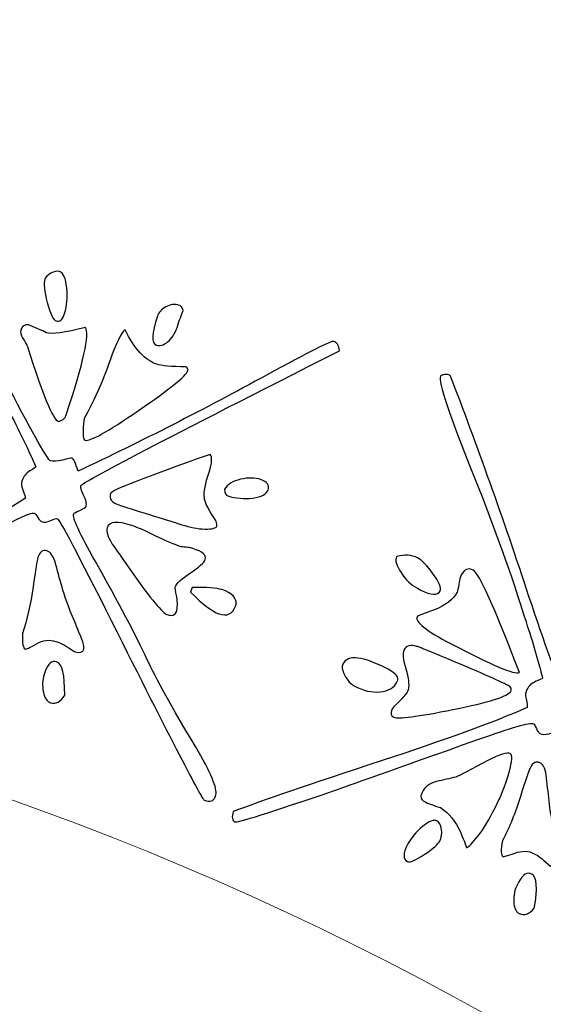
# Model space of a CAD drawing. Header units: millimetres. Extents: x -252 to 241, y -136 to 236.
# Tile 43 of 70: x -155.31 to -151.56, y 8.15 to 15.21. Entities that reach past the tile are written whole.
import ezdxf

# ---------------------------------------------------------------- set-up
doc = ezdxf.new("R2010")
doc.units = ezdxf.units.MM
doc.header["$MEASUREMENT"] = 0
doc.layers.add('Layer 1', color=7, linetype='Continuous')

msp = doc.modelspace()

# ---------------------------------------------------------------- linework, layer by layer
at = {"layer": 'Layer 1', "color": 3, "lineweight": 9}
for points, knots in [([(-73.4539, -53.3216), (-73.4539, -53.3216), (-73.4539, -56.715), (-73.4539, -56.715), (-73.4539, -56.715), (-80.2408, -56.715), (-80.2408, -56.715), (-80.2408, -56.715), (-80.2408, -53.3368), (-80.2408, -53.3368), (-80.2408, -53.3368), (-83.4412, -53.3368), (-83.4412, -53.3368), (-83.4412, -53.3368), (-83.4412, -56.715), (-83.4412, -56.715), (-83.4412, -56.715), (-87.0284, -56.715), (-87.0284, -56.715), (-87.0284, -56.715), (-87.0284, -53.3368), (-87.0284, -53.3368), (-87.0284, -53.3368), (-90.2288, -53.3368), (-90.2288, -53.3368), (-90.2288, -53.3368), (-90.2288, -56.715), (-90.2288, -56.715), (-90.2288, -56.715), (-93.8153, -56.715), (-93.8153, -56.715), (-93.8153, -56.715), (-93.8153, -53.3368), (-93.8153, -53.3368), (-93.8153, -53.3368), (-154.1665, -53.3368), (-154.1665, -53.3368), (-154.1665, -53.3368), (-154.1666, -56.715), (-154.1666, -56.715), (-154.1666, -56.715), (-157.7539, -56.715), (-157.7539, -56.715), (-157.7539, -56.715), (-157.7539, -53.3368), (-157.7539, -53.3368), (-157.7539, -53.3368), (-160.9543, -53.3368), (-160.9543, -53.3368), (-160.9543, -53.3368), (-160.9543, -56.715), (-160.9543, -56.715), (-160.9543, -56.715), (-164.5408, -56.715), (-164.5408, -56.715), (-164.5408, -56.715), (-164.5408, -53.3368), (-164.5408, -53.3368), (-164.5408, -53.3368), (-167.7412, -53.3368), (-167.7412, -53.3368), (-167.7412, -53.3368), (-167.7412, -56.715), (-167.7412, -56.715), (-167.7412, -56.715), (-171.3285, -56.715), (-171.3285, -56.715), (-171.3285, -56.715), (-171.3285, -53.3368), (-171.3285, -53.3368), (-171.3285, -53.3368), (-231.6645, -53.3368), (-231.6645, -53.3368), (-231.6645, -53.3368), (-231.6645, -56.715), (-231.6645, -56.715), (-231.6645, -56.715), (-235.2662, -56.715), (-235.2662, -56.715), (-235.2662, -56.715), (-235.2662, -53.3368), (-235.2662, -53.3368), (-235.2662, -53.3368), (-238.4666, -53.3368), (-238.4666, -53.3368), (-238.4666, -53.3368), (-238.4666, -56.715), (-238.4666, -56.715), (-238.4666, -56.715), (-242.0534, -56.715), (-242.0534, -56.715), (-242.0534, -56.715), (-242.0534, -53.3368), (-242.0534, -53.3368), (-242.0534, -53.3368), (-245.2538, -53.3368), (-245.2538, -53.3368), (-245.2538, -53.3368), (-245.2538, -56.715), (-245.2538, -56.715), (-245.2538, -56.715), (-252.0411, -56.715), (-252.0411, -56.715), (-252.0411, -56.715), (-252.0412, -53.3216), (-252.0412, -53.3216), (-252.0412, -53.3216), (-248.663, -53.3216), (-248.663, -53.3216), (-248.663, -53.3216), (-248.663, -50.1203), (-248.663, -50.1203), (-248.663, -50.1203), (-252.0412, -50.1203), (-252.0412, -50.1203), (-252.0412, -50.1203), (-252.0412, -46.5339), (-252.0412, -46.5339), (-252.0412, -46.5339), (-248.663, -46.5339), (-248.663, -46.5339), (-248.663, -46.5339), (-248.663, -43.3335), (-248.663, -43.3335), (-248.663, -43.3335), (-252.0412, -43.3335), (-252.0412, -43.3335), (-252.0412, -43.3335), (-252.0412, -39.747), (-252.0412, -39.747), (-252.0412, -39.747), (-248.663, -39.747), (-248.663, -39.747), (-248.663, -39.747), (-248.663, 17.2489), (-248.663, 17.2489), (-248.663, 17.2489), (-252.0412, 17.2489), (-252.0412, 17.2489), (-252.0412, 17.2489), (-252.0412, 20.8354), (-252.0412, 20.8354), (-252.0412, 20.8354), (-248.663, 20.8354), (-248.663, 20.8354), (-248.663, 20.8354), (-248.663, 24.0366), (-248.663, 24.0366), (-248.663, 24.0366), (-252.0412, 24.0366), (-252.0412, 24.0366), (-252.0412, 24.0366), (-252.0412, 27.6231), (-252.0412, 27.6231), (-252.0412, 27.6231), (-248.663, 27.6231), (-248.663, 27.6231), (-248.663, 27.6231), (-248.663, 30.8235), (-248.663, 30.8235), (-248.663, 30.8235), (-252.0412, 30.8235), (-252.0412, 30.8235), (-252.0412, 30.8235), (-252.0412, 34.217), (-252.0412, 34.217), (-252.0412, 34.217), (-245.2539, 34.217), (-245.2539, 34.217), (-245.2539, 34.217), (-245.2538, 30.8388), (-245.2538, 30.8388), (-245.2538, 30.8388), (-242.0534, 30.8388), (-242.0534, 30.8388), (-242.0534, 30.8388), (-242.0534, 34.217), (-242.0534, 34.217), (-242.0534, 34.217), (-238.4666, 34.217), (-238.4666, 34.217), (-238.4666, 34.217), (-238.4666, 30.8388), (-238.4666, 30.8388), (-238.4666, 30.8388), (-235.2662, 30.8388), (-235.2662, 30.8388), (-235.2662, 30.8388), (-235.2662, 34.217), (-235.2662, 34.217), (-235.2662, 34.217), (-231.6645, 34.217), (-231.6645, 34.217), (-231.6645, 34.217), (-231.6645, 30.8388), (-231.6645, 30.8388), (-231.6645, 30.8388), (-171.1346, 30.8388), (-171.1346, 30.8388), (-171.1346, 30.8388), (-171.1346, 34.217), (-171.1346, 34.217), (-171.1346, 34.217), (-167.7412, 34.217), (-167.7412, 34.217), (-167.7412, 34.217), (-167.7412, 30.8388), (-167.7412, 30.8388), (-167.7412, 30.8388), (-164.5408, 30.8388), (-164.5408, 30.8388), (-164.5408, 30.8388), (-164.5408, 34.217), (-164.5408, 34.217), (-164.5408, 34.217), (-160.9543, 34.217), (-160.9543, 34.217), (-160.9543, 34.217), (-160.9543, 30.8388), (-160.9543, 30.8388), (-160.9543, 30.8388), (-157.7539, 30.8388), (-157.7539, 30.8388), (-157.7539, 30.8388), (-157.7539, 34.217), (-157.7539, 34.217), (-157.7539, 34.217), (-154.1666, 34.217), (-154.1666, 34.217), (-154.1666, 34.217), (-154.1666, 30.8388), (-154.1666, 30.8388), (-154.1666, 30.8388), (-93.8154, 30.8388), (-93.8154, 30.8388), (-93.8154, 30.8388), (-93.8153, 34.217), (-93.8153, 34.217), (-93.8153, 34.217), (-90.2288, 34.217), (-90.2288, 34.217), (-90.2288, 34.217), (-90.2288, 30.8388), (-90.2288, 30.8388), (-90.2288, 30.8388), (-87.0284, 30.8388), (-87.0284, 30.8388), (-87.0284, 30.8388), (-87.0284, 34.217), (-87.0284, 34.217), (-87.0284, 34.217), (-83.4412, 34.217), (-83.4412, 34.217), (-83.4412, 34.217), (-83.4412, 30.8388), (-83.4412, 30.8388), (-83.4412, 30.8388), (-80.2408, 30.8388), (-80.2408, 30.8388), (-80.2408, 30.8388), (-80.2408, 34.217), (-80.2408, 34.217), (-80.2408, 34.217), (-73.4539, 34.217), (-73.4539, 34.217), (-73.4539, 34.217), (-73.4539, 30.8235), (-73.4539, 30.8235), (-73.4539, 30.8235), (-76.8321, 30.8235), (-76.8321, 30.8235), (-76.8321, 30.8235), (-76.8321, 27.6231), (-76.8321, 27.6231), (-76.8321, 27.6231), (-73.4539, 27.6231), (-73.4539, 27.6231), (-73.4539, 27.6231), (-73.4539, 24.0366), (-73.4539, 24.0366), (-73.4539, 24.0366), (-76.8321, 24.0366), (-76.8321, 24.0366), (-76.8321, 24.0366), (-76.8321, 20.8354), (-76.8321, 20.8354), (-76.8321, 20.8354), (-73.4539, 20.8354), (-73.4539, 20.8354), (-73.4539, 20.8354), (-73.4539, 17.2489), (-73.4539, 17.2489), (-73.4539, 17.2489), (-76.8321, 17.2489), (-76.8321, 17.2489), (-76.8321, 17.2489), (-76.8321, -39.747), (-76.8321, -39.747), (-76.8321, -39.747), (-73.4539, -39.747), (-73.4539, -39.747), (-73.4539, -39.747), (-73.4539, -43.3335), (-73.4539, -43.3335), (-73.4539, -43.3335), (-76.8321, -43.3335), (-76.8321, -43.3335), (-76.8321, -43.3335), (-76.8321, -46.5339), (-76.8321, -46.5339), (-76.8321, -46.5339), (-73.4539, -46.5339), (-73.4539, -46.5339), (-73.4539, -46.5339), (-73.4539, -50.1203), (-73.4539, -50.1203), (-73.4539, -50.1203), (-76.8321, -50.1203), (-76.8321, -50.1203), (-76.8321, -50.1203), (-76.8321, -53.3216), (-76.8321, -53.3216), (-76.8321, -53.3216), (-73.4539, -53.3216), (-73.4539, -53.3216)], [0, 0, 0, 0, 0.009259, 0.009259, 0.009259, 0.018519, 0.018519, 0.018519, 0.027778, 0.027778, 0.027778, 0.037037, 0.037037, 0.037037, 0.046296, 0.046296, 0.046296, 0.055556, 0.055556, 0.055556, 0.064815, 0.064815, 0.064815, 0.074074, 0.074074, 0.074074, 0.083333, 0.083333, 0.083333, 0.092593, 0.092593, 0.092593, 0.101852, 0.101852, 0.101852, 0.111111, 0.111111, 0.111111, 0.12037, 0.12037, 0.12037, 0.12963, 0.12963, 0.12963, 0.138889, 0.138889, 0.138889, 0.148148, 0.148148, 0.148148, 0.157407, 0.157407, 0.157407, 0.166667, 0.166667, 0.166667, 0.175926, 0.175926, 0.175926, 0.185185, 0.185185, 0.185185, 0.194444, 0.194444, 0.194444, 0.203704, 0.203704, 0.203704, 0.212963, 0.212963, 0.212963, 0.222222, 0.222222, 0.222222, 0.231481, 0.231481, 0.231481, 0.240741, 0.240741, 0.240741, 0.25, 0.25, 0.25, 0.259259, 0.259259, 0.259259, 0.268519, 0.268519, 0.268519, 0.277778, 0.277778, 0.277778, 0.287037, 0.287037, 0.287037, 0.296296, 0.296296, 0.296296, 0.305556, 0.305556, 0.305556, 0.314815, 0.314815, 0.314815, 0.324074, 0.324074, 0.324074, 0.333333, 0.333333, 0.333333, 0.342593, 0.342593, 0.342593, 0.351852, 0.351852, 0.351852, 0.361111, 0.361111, 0.361111, 0.37037, 0.37037, 0.37037, 0.37963, 0.37963, 0.37963, 0.388889, 0.388889, 0.388889, 0.398148, 0.398148, 0.398148, 0.407407, 0.407407, 0.407407, 0.416667, 0.416667, 0.416667, 0.425926, 0.425926, 0.425926, 0.435185, 0.435185, 0.435185, 0.444444, 0.444444, 0.444444, 0.453704, 0.453704, 0.453704, 0.462963, 0.462963, 0.462963, 0.472222, 0.472222, 0.472222, 0.481481, 0.481481, 0.481481, 0.490741, 0.490741, 0.490741, 0.5, 0.5, 0.5, 0.509259, 0.509259, 0.509259, 0.518519, 0.518519, 0.518519, 0.527778, 0.527778, 0.527778, 0.537037, 0.537037, 0.537037, 0.546296, 0.546296, 0.546296, 0.555556, 0.555556, 0.555556, 0.564815, 0.564815, 0.564815, 0.574074, 0.574074, 0.574074, 0.583333, 0.583333, 0.583333, 0.592593, 0.592593, 0.592593, 0.601852, 0.601852, 0.601852, 0.611111, 0.611111, 0.611111, 0.62037, 0.62037, 0.62037, 0.62963, 0.62963, 0.62963, 0.638889, 0.638889, 0.638889, 0.648148, 0.648148, 0.648148, 0.657407, 0.657407, 0.657407, 0.666667, 0.666667, 0.666667, 0.675926, 0.675926, 0.675926, 0.685185, 0.685185, 0.685185, 0.694444, 0.694444, 0.694444, 0.703704, 0.703704, 0.703704, 0.712963, 0.712963, 0.712963, 0.722222, 0.722222, 0.722222, 0.731481, 0.731481, 0.731481, 0.740741, 0.740741, 0.740741, 0.75, 0.75, 0.75, 0.759259, 0.759259, 0.759259, 0.768519, 0.768519, 0.768519, 0.777778, 0.777778, 0.777778, 0.787037, 0.787037, 0.787037, 0.796296, 0.796296, 0.796296, 0.805556, 0.805556, 0.805556, 0.814815, 0.814815, 0.814815, 0.824074, 0.824074, 0.824074, 0.833333, 0.833333, 0.833333, 0.842593, 0.842593, 0.842593, 0.851852, 0.851852, 0.851852, 0.861111, 0.861111, 0.861111, 0.87037, 0.87037, 0.87037, 0.87963, 0.87963, 0.87963, 0.888889, 0.888889, 0.888889, 0.898148, 0.898148, 0.898148, 0.907407, 0.907407, 0.907407, 0.916667, 0.916667, 0.916667, 0.925926, 0.925926, 0.925926, 0.935185, 0.935185, 0.935185, 0.944444, 0.944444, 0.944444, 0.953704, 0.953704, 0.953704, 0.962963, 0.962963, 0.962963, 0.972222, 0.972222, 0.972222, 0.981481, 0.981481, 0.981481, 0.990741, 0.990741, 0.990741, 1, 1, 1, 1]), ([(-184.8769, -11.249), (-184.8769, 0.965), (-174.9616, 10.8812), (-162.7476, 10.8812), (-150.5336, 10.8812), (-140.6174, 0.965), (-140.6174, -11.249), (-140.6174, -23.4622), (-150.5336, -33.3783), (-162.7476, -33.3783), (-174.9616, -33.3783), (-184.8769, -23.4621), (-184.8769, -11.249)], [0, 0, 0, 0, 0.25, 0.25, 0.25, 0.5, 0.5, 0.5, 0.75, 0.75, 0.75, 1, 1, 1, 1])]:
    msp.add_open_spline(points, degree=3, knots=knots, dxfattribs=at)
at = {"layer": 'Layer 1', "color": 5}
for points, knots in [([(-153.9089, 9.6361), (-153.9182, 9.608), (-153.9437, 9.6013), (-153.9863, 9.6154), (-154.0024, 9.6207), (-154.2247, 10.0497), (-154.6518, 10.9018), (-154.8927, 11.3824), (-155.0215, 11.6259), (-155.0375, 11.6313), (-155.0447, 11.6337), (-155.0605, 11.6291), (-155.0849, 11.6176), (-155.1101, 11.6063), (-155.1307, 11.6034), (-155.1467, 11.6087), (-155.1563, 11.6119), (-155.1663, 11.6223), (-155.1773, 11.6403), (-155.1883, 11.6582), (-155.1974, 11.6684), (-155.2046, 11.6708), (-155.2279, 11.6785), (-155.3526, 11.6201), (-155.579, 11.4945), (-156.1302, 11.1914), (-156.45, 11.0157), (-156.5386, 10.9666), (-156.9633, 10.7383), (-157.1841, 10.627), (-157.2001, 10.6323), (-157.221, 10.6392), (-157.2293, 10.6625), (-157.224, 10.7027), (-157.0455, 10.8076), (-156.7145, 10.9849), (-156.2307, 11.2354), (-155.8156, 11.4508), (-155.494, 11.6321), (-155.2663, 11.7777), (-155.2666, 11.7849), (-155.2722, 11.8055), (-155.2854, 11.8385), (-155.2953, 11.8623), (-155.2967, 11.8851), (-155.2898, 11.906), (-155.2805, 11.9341), (-155.2623, 11.9566), (-155.2344, 11.9733), (-155.2063, 11.9907), (-155.1924, 12.0004), (-155.1916, 12.0028), (-155.2418, 12.1176), (-155.3021, 12.2447), (-155.374, 12.3828), (-155.5299, 12.6951), (-155.705, 13.0111), (-155.8978, 13.3304), (-156.1526, 13.7532), (-156.2741, 13.9836), (-156.2618, 14.0205), (-156.2602, 14.0253), (-156.2522, 14.0307), (-156.2369, 14.0363), (-156.2227, 14.0414), (-156.2083, 14.042), (-156.1938, 14.0371), (-155.9235, 13.5752), (-155.6528, 13.0847), (-155.3827, 12.5659), (-155.2049, 12.2258), (-155.1064, 12.0521), (-155.0871, 12.0457), (-155.0686, 12.0396), (-155.0402, 12.0417), (-155.0012, 12.0519), (-154.9627, 12.0632), (-154.9399, 12.0672), (-154.9327, 12.0648), (-154.9206, 12.0608), (-154.9067, 12.0303), (-154.8895, 11.9719), (-154.4356, 12.186), (-153.9847, 12.4154), (-153.536, 12.6624), (-153.2342, 12.8271), (-153.0747, 12.907), (-153.0586, 12.9017), (-153.0345, 12.8937), (-153.0214, 12.8715), (-153.0186, 12.834), (-154.2445, 12.2135), (-154.8619, 11.8913), (-154.8696, 11.868), (-154.8736, 11.8559), (-154.8669, 11.8332), (-154.8497, 11.7989), (-154.8317, 11.7644), (-154.8263, 11.7376), (-154.8325, 11.7191), (-154.8349, 11.7119), (-154.8496, 11.7025), (-154.8775, 11.6912), (-154.9048, 11.6789), (-154.919, 11.6711), (-154.9206, 11.6663), (-154.9299, 11.6382), (-154.8784, 11.5247), (-154.7644, 11.3254), (-154.5981, 11.0284), (-154.4744, 10.7937), (-154.3937, 10.6205), (-154.3315, 10.4883), (-154.2167, 10.2806), (-154.0496, 9.9994), (-153.9383, 9.8108), (-153.8889, 9.6962), (-153.9031, 9.6536), (-153.9031, 9.6536), (-153.9089, 9.6361), (-153.9089, 9.6361)], [0, 0, 0, 0, 0.025, 0.025, 0.025, 0.05, 0.05, 0.05, 0.075, 0.075, 0.075, 0.1, 0.1, 0.1, 0.125, 0.125, 0.125, 0.15, 0.15, 0.15, 0.175, 0.175, 0.175, 0.2, 0.2, 0.2, 0.225, 0.225, 0.225, 0.25, 0.25, 0.25, 0.275, 0.275, 0.275, 0.3, 0.3, 0.3, 0.325, 0.325, 0.325, 0.35, 0.35, 0.35, 0.375, 0.375, 0.375, 0.4, 0.4, 0.4, 0.425, 0.425, 0.425, 0.45, 0.45, 0.45, 0.475, 0.475, 0.475, 0.5, 0.5, 0.5, 0.525, 0.525, 0.525, 0.55, 0.55, 0.55, 0.575, 0.575, 0.575, 0.6, 0.6, 0.6, 0.625, 0.625, 0.625, 0.65, 0.65, 0.65, 0.675, 0.675, 0.675, 0.7, 0.7, 0.7, 0.725, 0.725, 0.725, 0.75, 0.75, 0.75, 0.775, 0.775, 0.775, 0.8, 0.8, 0.8, 0.825, 0.825, 0.825, 0.85, 0.85, 0.85, 0.875, 0.875, 0.875, 0.9, 0.9, 0.9, 0.925, 0.925, 0.925, 0.95, 0.95, 0.95, 0.975, 0.975, 0.975, 1, 1, 1, 1]), ([(-154.9886, 13.0943), (-155.0019, 13.0541), (-155.0212, 13.0391), (-155.0469, 13.0477), (-155.0662, 13.0541), (-155.0866, 13.0975), (-155.1094, 13.1791), (-155.1314, 13.2605), (-155.1376, 13.317), (-155.1275, 13.3475), (-155.123, 13.3612), (-155.1085, 13.3751), (-155.0842, 13.3893), (-155.0598, 13.4035), (-155.0398, 13.4076), (-155.0229, 13.4019), (-154.9948, 13.3926), (-154.9773, 13.3538), (-154.9706, 13.2855), (-154.9633, 13.2162), (-154.9683, 13.1554), (-154.9862, 13.1015), (-154.9862, 13.1015), (-154.9886, 13.0943), (-154.9886, 13.0943)], [0, 0, 0, 0, 0.125, 0.125, 0.125, 0.25, 0.25, 0.25, 0.375, 0.375, 0.375, 0.5, 0.5, 0.5, 0.625, 0.625, 0.625, 0.75, 0.75, 0.75, 0.875, 0.875, 0.875, 1, 1, 1, 1]), ([(-154.1359, 13.1232), (-154.1493, 13.0911), (-154.1637, 13.053), (-154.1784, 13.0088), (-154.1958, 12.9566), (-154.2187, 12.9196), (-154.2484, 12.8974), (-154.2784, 12.8743), (-154.3049, 12.8671), (-154.3282, 12.8748), (-154.3652, 12.8871), (-154.3634, 12.957), (-154.3214, 13.0831), (-154.3129, 13.1088), (-154.2923, 13.1305), (-154.2604, 13.1485), (-154.2286, 13.1665), (-154.1959, 13.1708), (-154.163, 13.1598), (-154.1534, 13.1566), (-154.145, 13.144), (-154.1359, 13.1231), (-154.1359, 13.1231), (-154.1359, 13.1232), (-154.1359, 13.1232)], [0, 0, 0, 0, 0.125, 0.125, 0.125, 0.25, 0.25, 0.25, 0.375, 0.375, 0.375, 0.5, 0.5, 0.5, 0.625, 0.625, 0.625, 0.75, 0.75, 0.75, 0.875, 0.875, 0.875, 1, 1, 1, 1]), ([(-154.9764, 12.3684), (-154.9828, 12.3491), (-154.9999, 12.3352), (-155.0294, 12.3271), (-155.0688, 12.3402), (-155.1431, 12.5192), (-155.2519, 12.8658), (-155.2546, 12.8738), (-155.2664, 12.8947), (-155.286, 12.9271), (-155.3005, 12.948), (-155.304, 12.967), (-155.2976, 12.9863), (-155.2891, 13.012), (-155.2719, 13.0233), (-155.2438, 13.0193), (-155.1482, 12.9795), (-155.1085, 12.9619), (-155.1246, 12.9672), (-155.1246, 12.9672), (-155.1141, 12.9638), (-155.1141, 12.9638), (-155.0771, 12.9515), (-154.9837, 12.9642), (-154.8368, 13.001), (-154.8044, 12.9563), (-154.8505, 12.7477), (-154.9743, 12.3749), (-154.9743, 12.3749), (-154.9764, 12.3684), (-154.9764, 12.3684)], [0, 0, 0, 0, 0.1, 0.1, 0.1, 0.2, 0.2, 0.2, 0.3, 0.3, 0.3, 0.4, 0.4, 0.4, 0.5, 0.5, 0.5, 0.6, 0.6, 0.6, 0.7, 0.7, 0.7, 0.8, 0.8, 0.8, 0.9, 0.9, 0.9, 1, 1, 1, 1]), ([(-154.1039, 12.6906), (-154.1162, 12.6536), (-154.2342, 12.559), (-154.4562, 12.4062), (-154.6791, 12.2536), (-154.8062, 12.1826), (-154.8391, 12.1935), (-154.856, 12.1991), (-154.8576, 12.2505), (-154.8465, 12.3485), (-154.7797, 12.4637), (-154.7172, 12.6035), (-154.6603, 12.7666), (-154.6165, 12.8903), (-154.581, 12.9624), (-154.5532, 12.9844), (-154.4845, 12.8474), (-154.4084, 12.765), (-154.3264, 12.7378), (-154.2935, 12.7269), (-154.2233, 12.7205), (-154.1143, 12.7182), (-154.1047, 12.7096), (-154.1006, 12.7003), (-154.1038, 12.6906), (-154.1038, 12.6906), (-154.1039, 12.6906), (-154.1039, 12.6906)], [0, 0, 0, 0, 0.111111, 0.111111, 0.111111, 0.222222, 0.222222, 0.222222, 0.333333, 0.333333, 0.333333, 0.444444, 0.444444, 0.444444, 0.555556, 0.555556, 0.555556, 0.666667, 0.666667, 0.666667, 0.777778, 0.777778, 0.777778, 0.888889, 0.888889, 0.888889, 1, 1, 1, 1]), ([(-150.6786, 7.9456), (-150.6924, 7.9194), (-150.7185, 7.9168), (-150.7583, 7.9377), (-150.7733, 7.9456), (-150.9236, 8.4048), (-151.2077, 9.3145), (-151.368, 9.8277), (-151.4558, 10.0888), (-151.4708, 10.0966), (-151.4775, 10.1001), (-151.4939, 10.0982), (-151.5198, 10.0907), (-151.5464, 10.0836), (-151.5673, 10.084), (-151.5823, 10.0919), (-151.5913, 10.0966), (-151.5994, 10.1085), (-151.6074, 10.128), (-151.6154, 10.1475), (-151.6227, 10.159), (-151.6295, 10.1625), (-151.6512, 10.1739), (-151.7838, 10.1363), (-152.0274, 10.0489), (-152.6203, 9.8387), (-152.9642, 9.7168), (-153.0595, 9.6827), (-153.5154, 9.5259), (-153.7513, 9.4516), (-153.7663, 9.4595), (-153.7858, 9.4697), (-153.7903, 9.494), (-153.7785, 9.5328), (-153.5854, 9.6075), (-153.2309, 9.7295), (-152.7123, 9.8984), (-152.2679, 10.0441), (-151.9213, 10.1711), (-151.6731, 10.2781), (-151.6722, 10.2853), (-151.6745, 10.3065), (-151.6821, 10.3411), (-151.6881, 10.3662), (-151.6857, 10.3889), (-151.6755, 10.4084), (-151.6617, 10.4346), (-151.6402, 10.4539), (-151.6096, 10.4666), (-151.5795, 10.4785), (-151.5642, 10.4858), (-151.563, 10.4881), (-151.594, 10.6095), (-151.6331, 10.7447), (-151.6818, 10.8926), (-151.7853, 11.2259), (-151.9072, 11.5661), (-152.046, 11.9122), (-152.23, 12.3709), (-152.312, 12.6175), (-152.294, 12.652), (-152.2916, 12.6565), (-152.2829, 12.6605), (-152.2669, 12.6636), (-152.2521, 12.6663), (-152.2377, 12.6646), (-152.2242, 12.6575), (-152.0319, 12.1581), (-151.8439, 11.6304), (-151.6609, 11.0747), (-151.5402, 10.7104), (-151.4711, 10.5231), (-151.4531, 10.5137), (-151.4359, 10.5047), (-151.4075, 10.5022), (-151.3669, 10.5068), (-151.3274, 10.511), (-151.3043, 10.5113), (-151.2976, 10.5078), (-151.2864, 10.5019), (-151.2775, 10.4695), (-151.2699, 10.4092), (-150.7874, 10.5473), (-150.3054, 10.701), (-149.8227, 10.8724), (-149.4982, 10.9863), (-149.328, 11.0395), (-149.313, 11.0316), (-149.2905, 11.0198), (-149.2811, 10.9958), (-149.2845, 10.9583), (-150.5944, 10.5436), (-151.2556, 10.3252), (-151.267, 10.3034), (-151.2729, 10.2922), (-151.2699, 10.2686), (-151.2585, 10.232), (-151.2471, 10.1954), (-151.2453, 10.1677), (-151.2544, 10.1505), (-151.2579, 10.1438), (-151.2747, 10.1373), (-151.3033, 10.1302), (-151.3322, 10.1224), (-151.3475, 10.117), (-151.3498, 10.1125), (-151.3636, 10.0863), (-151.331, 9.966), (-151.2507, 9.7508), (-151.1345, 9.4308), (-151.0503, 9.1793), (-150.9985, 8.9954), (-150.9584, 8.8549), (-150.8786, 8.6314), (-150.759, 8.327), (-150.6796, 8.1229), (-150.6493, 8.0019), (-150.6701, 7.9621), (-150.6701, 7.9621), (-150.6786, 7.9456), (-150.6786, 7.9456)], [0, 0, 0, 0, 0.025, 0.025, 0.025, 0.05, 0.05, 0.05, 0.075, 0.075, 0.075, 0.1, 0.1, 0.1, 0.125, 0.125, 0.125, 0.15, 0.15, 0.15, 0.175, 0.175, 0.175, 0.2, 0.2, 0.2, 0.225, 0.225, 0.225, 0.25, 0.25, 0.25, 0.275, 0.275, 0.275, 0.3, 0.3, 0.3, 0.325, 0.325, 0.325, 0.35, 0.35, 0.35, 0.375, 0.375, 0.375, 0.4, 0.4, 0.4, 0.425, 0.425, 0.425, 0.45, 0.45, 0.45, 0.475, 0.475, 0.475, 0.5, 0.5, 0.5, 0.525, 0.525, 0.525, 0.55, 0.55, 0.55, 0.575, 0.575, 0.575, 0.6, 0.6, 0.6, 0.625, 0.625, 0.625, 0.65, 0.65, 0.65, 0.675, 0.675, 0.675, 0.7, 0.7, 0.7, 0.725, 0.725, 0.725, 0.75, 0.75, 0.75, 0.775, 0.775, 0.775, 0.8, 0.8, 0.8, 0.825, 0.825, 0.825, 0.85, 0.85, 0.85, 0.875, 0.875, 0.875, 0.9, 0.9, 0.9, 0.925, 0.925, 0.925, 0.95, 0.95, 0.95, 0.975, 0.975, 0.975, 1, 1, 1, 1]), ([(-153.8958, 11.5794), (-153.9011, 11.5633), (-153.9295, 11.5558), (-153.9809, 11.5568), (-154.0328, 11.5589), (-154.0875, 11.569), (-154.1461, 11.5885), (-154.1461, 11.5885), (-154.1606, 11.5933), (-154.1606, 11.5933), (-154.1935, 11.6042), (-154.2565, 11.6243), (-154.3513, 11.6531), (-154.4461, 11.6819), (-154.5238, 11.7059), (-154.5848, 11.7262), (-154.5848, 11.7262), (-154.5985, 11.7308), (-154.5985, 11.7308), (-154.6499, 11.7479), (-154.6692, 11.7757), (-154.6569, 11.8127), (-154.6497, 11.8344), (-154.4128, 11.927), (-153.9442, 12.0916), (-153.9273, 12.0726), (-153.9297, 12.0306), (-153.9513, 11.9655), (-153.9788, 11.8827), (-153.9892, 11.822), (-153.9849, 11.7813), (-153.9814, 11.7516), (-153.9634, 11.7117), (-153.931, 11.6617), (-153.9026, 11.621), (-153.891, 11.594), (-153.8958, 11.5795), (-153.8958, 11.5795), (-153.8958, 11.5794), (-153.8958, 11.5794)], [0, 0, 0, 0, 0.076923, 0.076923, 0.076923, 0.153846, 0.153846, 0.153846, 0.230769, 0.230769, 0.230769, 0.307692, 0.307692, 0.307692, 0.384615, 0.384615, 0.384615, 0.461538, 0.461538, 0.461538, 0.538462, 0.538462, 0.538462, 0.615385, 0.615385, 0.615385, 0.692308, 0.692308, 0.692308, 0.769231, 0.769231, 0.769231, 0.846154, 0.846154, 0.846154, 0.923077, 0.923077, 0.923077, 1, 1, 1, 1]), ([(-153.5293, 11.8368), (-153.5394, 11.8063), (-153.5753, 11.787), (-153.6377, 11.7791), (-153.7009, 11.7715), (-153.7598, 11.7768), (-153.816, 11.7955), (-153.8305, 11.8003), (-153.838, 11.8153), (-153.8399, 11.8418), (-153.8201, 11.8772), (-153.7827, 11.9013), (-153.7259, 11.9137), (-153.67, 11.9263), (-153.622, 11.9256), (-153.5819, 11.9122), (-153.5353, 11.8967), (-153.5179, 11.8713), (-153.5293, 11.8367), (-153.5293, 11.8367), (-153.5293, 11.8368), (-153.5293, 11.8368)], [0, 0, 0, 0, 0.142857, 0.142857, 0.142857, 0.285714, 0.285714, 0.285714, 0.428571, 0.428571, 0.428571, 0.571429, 0.571429, 0.571429, 0.714286, 0.714286, 0.714286, 0.857143, 0.857143, 0.857143, 1, 1, 1, 1]), ([(-153.9783, 11.3418), (-153.9868, 11.3161), (-154.023, 11.2826), (-154.0853, 11.2426), (-154.1487, 11.2021), (-154.184, 11.1683), (-154.1934, 11.1402), (-154.1942, 11.1378), (-154.191, 11.1153), (-154.1832, 11.0717), (-154.1759, 11.0291), (-154.1762, 10.9935), (-154.1855, 10.9654), (-154.194, 10.9397), (-154.216, 10.9327), (-154.2513, 10.9445), (-154.2842, 10.9554), (-154.3676, 11.0563), (-154.5025, 11.2465), (-154.5958, 11.3792), (-154.6441, 11.4488), (-154.6476, 11.4544), (-154.6784, 11.5039), (-154.6892, 11.5414), (-154.6806, 11.5671), (-154.6657, 11.6121), (-154.607, 11.6167), (-154.5034, 11.5823), (-154.4689, 11.5708), (-154.4134, 11.547), (-154.3384, 11.5096), (-154.2631, 11.473), (-154.2037, 11.4479), (-154.1587, 11.4329), (-154.1499, 11.43), (-154.1354, 11.4278), (-154.1161, 11.4268), (-154.0971, 11.4249), (-154.0858, 11.4239), (-154.081, 11.4223), (-154.081, 11.4223), (-154.0665, 11.4175), (-154.0665, 11.4175), (-153.999, 11.3951), (-153.969, 11.3699), (-153.9783, 11.3418)], [0, 0, 0, 0, 0.066667, 0.066667, 0.066667, 0.133333, 0.133333, 0.133333, 0.2, 0.2, 0.2, 0.266667, 0.266667, 0.266667, 0.333333, 0.333333, 0.333333, 0.4, 0.4, 0.4, 0.466667, 0.466667, 0.466667, 0.533333, 0.533333, 0.533333, 0.6, 0.6, 0.6, 0.666667, 0.666667, 0.666667, 0.733333, 0.733333, 0.733333, 0.8, 0.8, 0.8, 0.866667, 0.866667, 0.866667, 0.933333, 0.933333, 0.933333, 1, 1, 1, 1]), ([(-154.8481, 10.6976), (-154.8558, 10.6743), (-154.8767, 10.6679), (-154.9097, 10.6788), (-154.9097, 10.6788), (-154.9201, 10.6823), (-154.9201, 10.6823), (-154.9707, 10.7179), (-155.0098, 10.7398), (-155.038, 10.7491), (-155.038, 10.7491), (-155.0484, 10.7526), (-155.0484, 10.7526), (-155.0934, 10.7675), (-155.1392, 10.7613), (-155.1873, 10.7345), (-155.2355, 10.7077), (-155.262, 10.6951), (-155.266, 10.6964), (-155.2829, 10.702), (-155.2901, 10.7392), (-155.2875, 10.8088), (-155.2541, 10.9092), (-155.2288, 11.0204), (-155.2115, 11.1422), (-155.195, 11.2643), (-155.1833, 11.3345), (-155.1769, 11.3537), (-155.163, 11.3955), (-155.1416, 11.4116), (-155.1135, 11.4022), (-155.0854, 11.3929), (-155.0637, 11.3589), (-155.0481, 11.3011), (-155.032, 11.2422), (-155.0156, 11.1815), (-154.9973, 11.1183), (-154.979, 11.0551), (-154.9455, 10.9655), (-154.8956, 10.8499), (-154.8586, 10.7653), (-154.8425, 10.7145), (-154.8481, 10.6976)], [0, 0, 0, 0, 0.071429, 0.071429, 0.071429, 0.142857, 0.142857, 0.142857, 0.214286, 0.214286, 0.214286, 0.285714, 0.285714, 0.285714, 0.357143, 0.357143, 0.357143, 0.428571, 0.428571, 0.428571, 0.5, 0.5, 0.5, 0.571429, 0.571429, 0.571429, 0.642857, 0.642857, 0.642857, 0.714286, 0.714286, 0.714286, 0.785714, 0.785714, 0.785714, 0.857143, 0.857143, 0.857143, 0.928571, 0.928571, 0.928571, 1, 1, 1, 1]), ([(-152.2966, 11.1144), (-152.3147, 11.0799), (-152.3616, 11.0816), (-152.4358, 11.1205), (-152.4358, 11.1205), (-152.4591, 11.1327), (-152.4591, 11.1327), (-152.5048, 11.1567), (-152.5443, 11.1945), (-152.577, 11.2452), (-152.6105, 11.2962), (-152.6215, 11.3335), (-152.6089, 11.3575), (-152.6089, 11.3575), (-152.6069, 11.3612), (-152.6069, 11.3612), (-152.5513, 11.376), (-152.5014, 11.3728), (-152.4579, 11.35), (-152.4272, 11.3339), (-152.39, 11.2953), (-152.3461, 11.235), (-152.3033, 11.1743), (-152.2859, 11.1346), (-152.2965, 11.1144), (-152.2965, 11.1144), (-152.2966, 11.1144), (-152.2966, 11.1144)], [0, 0, 0, 0, 0.111111, 0.111111, 0.111111, 0.222222, 0.222222, 0.222222, 0.333333, 0.333333, 0.333333, 0.444444, 0.444444, 0.444444, 0.555556, 0.555556, 0.555556, 0.666667, 0.666667, 0.666667, 0.777778, 0.777778, 0.777778, 0.888889, 0.888889, 0.888889, 1, 1, 1, 1]), ([(-151.7295, 10.5295), (-151.7631, 10.5127), (-151.9266, 10.5821), (-152.219, 10.7354), (-152.399, 10.8297), (-152.4792, 10.8937), (-152.4607, 10.929), (-152.4583, 10.9335), (-152.4179, 10.9505), (-152.3385, 10.9797), (-152.258, 11.0092), (-152.2046, 11.051), (-152.1759, 11.1057), (-152.1712, 11.1147), (-152.1674, 11.1328), (-152.1635, 11.1604), (-152.1607, 11.1876), (-152.1546, 11.2102), (-152.1452, 11.2282), (-152.1236, 11.2694), (-152.0953, 11.2814), (-152.0601, 11.2629), (-152.0181, 11.2409), (-151.9084, 10.996), (-151.7294, 10.5295), (-151.7294, 10.5295), (-151.7295, 10.5295), (-151.7295, 10.5295)], [0, 0, 0, 0, 0.111111, 0.111111, 0.111111, 0.222222, 0.222222, 0.222222, 0.333333, 0.333333, 0.333333, 0.444444, 0.444444, 0.444444, 0.555556, 0.555556, 0.555556, 0.666667, 0.666667, 0.666667, 0.777778, 0.777778, 0.777778, 0.888889, 0.888889, 0.888889, 1, 1, 1, 1]), ([(-153.763, 11.0044), (-153.7817, 10.9482), (-153.8216, 10.9302), (-153.8826, 10.9505), (-153.9268, 10.9652), (-153.9946, 11.0163), (-154.0849, 11.1043), (-154.0849, 11.1043), (-154.0734, 11.1388), (-154.0734, 11.1388), (-153.9684, 11.1405), (-153.8978, 11.1358), (-153.86, 11.1232), (-153.7869, 11.0989), (-153.7531, 11.0636), (-153.7582, 11.0189), (-153.7582, 11.0189), (-153.763, 11.0044), (-153.763, 11.0044)], [0, 0, 0, 0, 0.166667, 0.166667, 0.166667, 0.333333, 0.333333, 0.333333, 0.5, 0.5, 0.5, 0.666667, 0.666667, 0.666667, 0.833333, 0.833333, 0.833333, 1, 1, 1, 1]), ([(-151.7915, 10.3947), (-151.81, 10.3595), (-151.9475, 10.3159), (-152.203, 10.2643), (-152.4581, 10.2135), (-152.6004, 10.1954), (-152.6282, 10.2099), (-152.6507, 10.2217), (-152.6549, 10.2392), (-152.6423, 10.2632), (-152.6356, 10.2759), (-152.6186, 10.2957), (-152.5908, 10.3213), (-152.5634, 10.348), (-152.544, 10.3704), (-152.5338, 10.3899), (-152.5338, 10.3899), (-152.5318, 10.3936), (-152.5318, 10.3936), (-152.5161, 10.4236), (-152.5192, 10.4759), (-152.5406, 10.5483), (-152.5627, 10.6211), (-152.5682, 10.6689), (-152.5568, 10.6906), (-152.5407, 10.7213), (-152.5095, 10.7298), (-152.4628, 10.7168), (-152.4556, 10.7159), (-152.3959, 10.6913), (-152.2839, 10.6441), (-152.0318, 10.5397), (-151.8733, 10.47), (-151.8073, 10.4354), (-151.7878, 10.4252), (-151.7824, 10.4118), (-151.7914, 10.3946), (-151.7914, 10.3946), (-151.7915, 10.3947), (-151.7915, 10.3947)], [0, 0, 0, 0, 0.076923, 0.076923, 0.076923, 0.153846, 0.153846, 0.153846, 0.230769, 0.230769, 0.230769, 0.307692, 0.307692, 0.307692, 0.384615, 0.384615, 0.384615, 0.461538, 0.461538, 0.461538, 0.538462, 0.538462, 0.538462, 0.615385, 0.615385, 0.615385, 0.692308, 0.692308, 0.692308, 0.769231, 0.769231, 0.769231, 0.846154, 0.846154, 0.846154, 0.923077, 0.923077, 0.923077, 1, 1, 1, 1]), ([(-152.6037, 10.4647), (-152.6269, 10.4205), (-152.6675, 10.3959), (-152.7267, 10.3905), (-152.7851, 10.3848), (-152.8473, 10.3992), (-152.9126, 10.4334), (-152.9366, 10.446), (-152.9588, 10.471), (-152.9786, 10.5081), (-152.9983, 10.5452), (-153.0035, 10.5718), (-152.9941, 10.5898), (-152.9576, 10.6595), (-152.8502, 10.6473), (-152.6702, 10.553), (-152.6117, 10.5223), (-152.5892, 10.4924), (-152.6037, 10.4646), (-152.6037, 10.4646), (-152.6037, 10.4647), (-152.6037, 10.4647)], [0, 0, 0, 0, 0.142857, 0.142857, 0.142857, 0.285714, 0.285714, 0.285714, 0.428571, 0.428571, 0.428571, 0.571429, 0.571429, 0.571429, 0.714286, 0.714286, 0.714286, 0.857143, 0.857143, 0.857143, 1, 1, 1, 1]), ([(-154.9851, 10.3684), (-155.015, 10.3186), (-155.048, 10.3001), (-155.0857, 10.3126), (-155.1114, 10.3211), (-155.1288, 10.3466), (-155.1377, 10.3897), (-155.1471, 10.4339), (-155.145, 10.4751), (-155.1317, 10.5153), (-155.1317, 10.5153), (-155.1248, 10.5362), (-155.1248, 10.5362), (-155.1053, 10.5949), (-155.078, 10.6179), (-155.0427, 10.6062), (-155.0025, 10.5929), (-154.9832, 10.5142), (-154.9852, 10.3685), (-154.9852, 10.3685), (-154.9851, 10.3684), (-154.9851, 10.3684)], [0, 0, 0, 0, 0.142857, 0.142857, 0.142857, 0.285714, 0.285714, 0.285714, 0.428571, 0.428571, 0.428571, 0.571429, 0.571429, 0.571429, 0.714286, 0.714286, 0.714286, 0.857143, 0.857143, 0.857143, 1, 1, 1, 1]), ([(-151.9209, 9.5258), (-151.9602, 9.4508), (-151.9989, 9.3898), (-152.0384, 9.3417), (-152.0768, 9.294), (-152.1007, 9.2721), (-152.1097, 9.2768), (-152.1052, 9.2744), (-152.1193, 9.3114), (-152.1523, 9.3871), (-152.1853, 9.4627), (-152.2327, 9.5219), (-152.2948, 9.5621), (-152.343, 9.5759), (-152.381, 9.591), (-152.4095, 9.6059), (-152.4357, 9.6197), (-152.4418, 9.641), (-152.4268, 9.6695), (-152.4052, 9.7107), (-152.3702, 9.7373), (-152.3223, 9.7486), (-152.2751, 9.7602), (-152.2287, 9.7703), (-152.1842, 9.7804), (-152.1556, 9.7931), (-152.0772, 9.8333), (-151.9501, 9.9005), (-151.869, 9.944), (-151.8176, 9.9601), (-151.7951, 9.9483), (-151.7779, 9.9393), (-151.7802, 9.8946), (-151.8029, 9.8148), (-151.8269, 9.727), (-151.8663, 9.6301), (-151.9209, 9.5258)], [0, 0, 0, 0, 0.083333, 0.083333, 0.083333, 0.166667, 0.166667, 0.166667, 0.25, 0.25, 0.25, 0.333333, 0.333333, 0.333333, 0.416667, 0.416667, 0.416667, 0.5, 0.5, 0.5, 0.583333, 0.583333, 0.583333, 0.666667, 0.666667, 0.666667, 0.75, 0.75, 0.75, 0.833333, 0.833333, 0.833333, 0.916667, 0.916667, 0.916667, 1, 1, 1, 1]), ([(-151.4344, 9.1446), (-151.4458, 9.1229), (-151.467, 9.1206), (-151.4978, 9.1367), (-151.4978, 9.1367), (-151.5075, 9.1419), (-151.5075, 9.1419), (-151.5521, 9.1844), (-151.5872, 9.2123), (-151.6134, 9.2261), (-151.6134, 9.2261), (-151.6232, 9.2312), (-151.6232, 9.2312), (-151.6652, 9.2532), (-151.7114, 9.2545), (-151.7632, 9.2358), (-151.8151, 9.2171), (-151.8432, 9.2089), (-151.847, 9.2109), (-151.8627, 9.2192), (-151.8639, 9.257), (-151.8501, 9.3253), (-151.801, 9.419), (-151.7581, 9.5246), (-151.7214, 9.6421), (-151.6854, 9.76), (-151.6626, 9.8273), (-151.6531, 9.8453), (-151.6327, 9.8843), (-151.6089, 9.8967), (-151.5827, 9.883), (-151.5565, 9.8692), (-151.5401, 9.833), (-151.5344, 9.7726), (-151.528, 9.7119), (-151.5216, 9.6493), (-151.5138, 9.584), (-151.506, 9.5187), (-151.4873, 9.4248), (-151.4567, 9.3027), (-151.4338, 9.2133), (-151.4261, 9.1605), (-151.4343, 9.1447), (-151.4343, 9.1447), (-151.4344, 9.1446), (-151.4344, 9.1446)], [0, 0, 0, 0, 0.066667, 0.066667, 0.066667, 0.133333, 0.133333, 0.133333, 0.2, 0.2, 0.2, 0.266667, 0.266667, 0.266667, 0.333333, 0.333333, 0.333333, 0.4, 0.4, 0.4, 0.466667, 0.466667, 0.466667, 0.533333, 0.533333, 0.533333, 0.6, 0.6, 0.6, 0.666667, 0.666667, 0.666667, 0.733333, 0.733333, 0.733333, 0.8, 0.8, 0.8, 0.866667, 0.866667, 0.866667, 0.933333, 0.933333, 0.933333, 1, 1, 1, 1]), ([(-152.299, 9.3224), (-152.3108, 9.2999), (-152.3478, 9.2677), (-152.4107, 9.2261), (-152.4732, 9.1834), (-152.5133, 9.1671), (-152.5306, 9.1761), (-152.5636, 9.1934), (-152.5636, 9.2335), (-152.5306, 9.2965), (-152.5054, 9.3445), (-152.4694, 9.3877), (-152.4225, 9.4262), (-152.3756, 9.4647), (-152.342, 9.4777), (-152.3202, 9.4663), (-152.303, 9.4573), (-152.2916, 9.437), (-152.2869, 9.4058), (-152.2826, 9.3739), (-152.2869, 9.3456), (-152.2991, 9.3223), (-152.2991, 9.3223), (-152.299, 9.3224), (-152.299, 9.3224)], [0, 0, 0, 0, 0.125, 0.125, 0.125, 0.25, 0.25, 0.25, 0.375, 0.375, 0.375, 0.5, 0.5, 0.5, 0.625, 0.625, 0.625, 0.75, 0.75, 0.75, 0.875, 0.875, 0.875, 1, 1, 1, 1]), ([(-151.6227, 8.8418), (-151.6603, 8.7974), (-151.6957, 8.7845), (-151.731, 8.803), (-151.755, 8.8156), (-151.7681, 8.8435), (-151.7699, 8.8874), (-151.7721, 8.9325), (-151.7633, 8.9729), (-151.7437, 9.0104), (-151.7437, 9.0104), (-151.7335, 9.0299), (-151.7335, 9.0299), (-151.7048, 9.0846), (-151.6742, 9.103), (-151.6412, 9.0857), (-151.6037, 9.0661), (-151.5977, 8.9845), (-151.6227, 8.8418)], [0, 0, 0, 0, 0.166667, 0.166667, 0.166667, 0.333333, 0.333333, 0.333333, 0.5, 0.5, 0.5, 0.666667, 0.666667, 0.666667, 0.833333, 0.833333, 0.833333, 1, 1, 1, 1])]:
    msp.add_open_spline(points, degree=3, knots=knots, dxfattribs=at)

doc.saveas('drawing.dxf')
